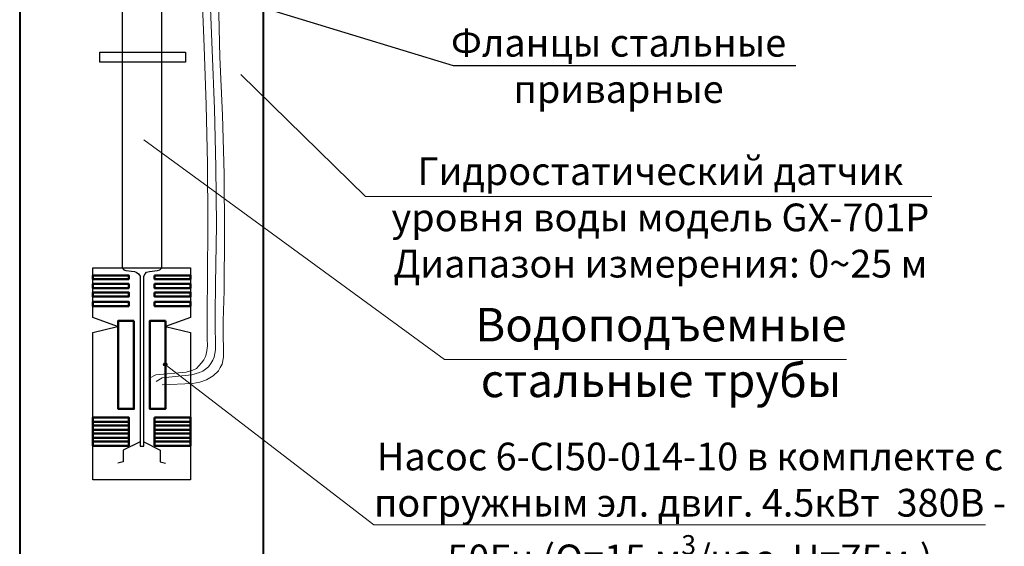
# Model space of a CAD drawing. Header units: millimetres. Extents: x -1722610 to 3896328, y -6858570 to -1329430.
# Tile 15 of 50: x 3082953 to 3091790, y -3472619 to -3467895. Entities that reach past the tile are written whole.
import ezdxf

# ---------------------------------------------------------------- set-up
doc = ezdxf.new("R2010")
doc.units = ezdxf.units.MM
doc.layers.get('0').update_dxf_attribs({"lineweight": 5})
doc.layers.add('PDF_Geometry', color=7, linetype='Continuous')
doc.styles.get("Standard").update_dxf_attribs({"font": 'arial.ttf'})

msp = doc.modelspace()

# ---------------------------------------------------------------- linework, layer by layer
at = {"layer": 'PDF_Geometry', "lineweight": 40}
msp.add_lwpolyline([(3082953.2589, -3466452.7581), (3082953.2589, -3481753.7835), (3085142.7497, -3481753.7835), (3085142.7497, -3466761.9125)], dxfattribs=at)
at = {"layer": 'PDF_Geometry', "color": 5, "lineweight": 13}
for points in [[(3084587.9657, -3467617.3809), (3084609.1407, -3468138.2849), (3084626.0807, -3468659.1889), (3084638.7856, -3469188.5628), (3084643.0206, -3469709.4668), (3084638.7856, -3470230.3708), (3084634.5506, -3470492.9403), (3084634.5506, -3470755.5098), (3084638.7856, -3470819.0347), (3084630.3156, -3470882.5596), (3084621.8457, -3470916.4395), (3084604.9057, -3470946.0844), (3084583.7307, -3470971.4944), (3084562.5558, -3471001.1393), (3084541.3808, -3471022.3143), (3084507.5009, -3471039.2543), (3084448.211, -3471056.1942), (3084174.1191, -3471081.6042), (3084119.0642, -3471111.2491)], [(3084659.9606, -3467642.7908), (3084681.1355, -3468167.9298), (3084702.3105, -3468693.0688), (3084715.0155, -3469218.2078), (3084719.2505, -3469739.1118), (3084710.7805, -3470268.4858), (3084706.5455, -3470531.0552), (3084706.5455, -3470658.105), (3084710.7805, -3470789.3897), (3084710.7805, -3470857.1496), (3084698.0755, -3470920.6745), (3084685.3705, -3470950.3194), (3084668.4306, -3470979.9644), (3084647.2556, -3471009.6093), (3084621.8457, -3471030.7843), (3084596.4357, -3471047.7242), (3084566.7908, -3471060.4292), (3084499.0309, -3471081.6042), (3084233.409, -3471107.0141), (3084178.3541, -3471140.8941)], [(3084736.1904, -3467706.3157), (3084748.8954, -3468231.4547), (3084774.3054, -3468752.3587), (3084787.0103, -3469281.7327), (3084791.2453, -3469802.6367), (3084787.0103, -3470327.7756), (3084778.5404, -3470594.5801), (3084778.5404, -3470721.6299), (3084782.7753, -3470857.1496), (3084782.7753, -3470920.6745), (3084770.0704, -3470984.1994), (3084753.1304, -3471013.8443), (3084736.1904, -3471043.4893), (3084689.6055, -3471090.0742), (3084630.3156, -3471123.9541), (3084571.0258, -3471145.1291), (3084503.2659, -3471157.834), (3084233.409, -3471170.539)]]:
    msp.add_lwpolyline(points, dxfattribs=at)
at = {"layer": 'PDF_Geometry', "color": 7, "lineweight": 25}
msp.add_lwpolyline([(3089919.806, -3468307.2124), (3086846.9237, -3468307.2124), (3084587.9657, -3467617.3809)], dxfattribs=at)
at = {"layer": 'PDF_Geometry', "lineweight": 30}
for points in [[(3083872.2521, -3467761.3706), (3083872.2521, -3470120.261), (3084227.9914, -3470120.261), (3084227.9914, -3467761.3706)], [(3083872.2521, -3470120.261), (3083889.1921, -3470137.201), (3083906.132, -3470145.671), (3083956.9519, -3470149.906), (3083982.3619, -3470154.141), (3083999.3019, -3470158.376), (3084020.4768, -3470175.3159), (3084033.1818, -3470196.4909), (3084033.1818, -3471721.0879), (3084067.0617, -3471721.0879), (3084067.0617, -3470196.4909), (3084079.7667, -3470175.3159), (3084092.4717, -3470158.376), (3084117.8816, -3470154.141), (3084143.2916, -3470149.906), (3084189.8765, -3470145.671), (3084211.0515, -3470137.201), (3084227.9914, -3470120.261)], [(3084033.1818, -3471682.973), (3083880.7221, -3471754.9679), (3083880.7221, -3471860.8427), (3083834.1372, -3471873.5476)], [(3084067.0617, -3471682.973), (3084215.2864, -3471754.9679), (3084215.2864, -3471860.8427), (3084261.8714, -3471873.5476)]]:
    msp.add_lwpolyline(points, dxfattribs=at)
at = {"layer": 'PDF_Geometry', "color": 4, "lineweight": 30}
msp.add_lwpolyline([(3083673.9284, -3468275.8443), (3083673.9284, -3468186.9095), (3084441.3808, -3468186.9095), (3084441.3808, -3468275.8443)], close=True, dxfattribs=at)
at = {"layer": 'PDF_Geometry', "color": 7, "lineweight": 20}
for points in [[(3091141.1409, -3469481.296), (3086058.2978, -3469481.296), (3084939.1737, -3468386.3114)], [(3090373.0568, -3470942.1304), (3086764.8438, -3470942.1304), (3084067.154, -3468971.3781)]]:
    msp.add_lwpolyline(points, dxfattribs=at)
at = {"layer": 'PDF_Geometry', "lineweight": 30}
msp.add_lwpolyline([(3084486.3259, -3470564.9352), (3084261.8714, -3470645.4), (3084486.3259, -3470700.4549), (3084486.3259, -3472021.7724), (3083609.6826, -3472021.7724), (3083609.6826, -3470700.4549), (3083829.9022, -3470645.4), (3083609.6826, -3470564.9352), (3083609.6826, -3470120.261), (3084486.3259, -3470120.261)], close=True, dxfattribs=at)
at = {"layer": 'PDF_Geometry', "lineweight": 50}
for points in [[(3083609.6826, -3470188.0209), (3083931.542, -3470188.0209), (3083931.542, -3470221.9008), (3083609.6826, -3470221.9008)], [(3084164.4665, -3470188.0209), (3084486.3259, -3470188.0209), (3084486.3259, -3470221.9008), (3084164.4665, -3470221.9008)], [(3083609.6826, -3470264.2508), (3083931.542, -3470264.2508), (3083931.542, -3470302.3657), (3083609.6826, -3470302.3657)], [(3084164.4665, -3470264.2508), (3084486.3259, -3470264.2508), (3084486.3259, -3470302.3657), (3084164.4665, -3470302.3657)], [(3083609.6826, -3470340.4806), (3083931.542, -3470340.4806), (3083931.542, -3470378.5955), (3083609.6826, -3470378.5955)], [(3084164.4665, -3470340.4806), (3084486.3259, -3470340.4806), (3084486.3259, -3470378.5955), (3084164.4665, -3470378.5955)], [(3083609.6826, -3470425.1804), (3083931.542, -3470425.1804), (3083931.542, -3470463.2954), (3083609.6826, -3470463.2954)], [(3084164.4665, -3470425.1804), (3084486.3259, -3470425.1804), (3084486.3259, -3470463.2954), (3084164.4665, -3470463.2954)], [(3083978.1269, -3470594.5801), (3083838.3722, -3470594.5801), (3083838.3722, -3471386.5236), (3083978.1269, -3471386.5236)], [(3084261.8714, -3470594.5801), (3084122.1166, -3470594.5801), (3084122.1166, -3471386.5236), (3084261.8714, -3471386.5236)], [(3083609.6826, -3471462.7534), (3083931.542, -3471462.7534), (3083931.542, -3471500.8684), (3083609.6826, -3471500.8684)], [(3084164.4665, -3471462.7534), (3084486.3259, -3471462.7534), (3084486.3259, -3471500.8684), (3084164.4665, -3471500.8684)], [(3083609.6826, -3471500.8684), (3083931.542, -3471500.8684), (3083931.542, -3471534.7483), (3083609.6826, -3471534.7483)], [(3083609.6826, -3471534.7483), (3083931.542, -3471534.7483), (3083931.542, -3471572.8632), (3083609.6826, -3471572.8632)], [(3084164.4665, -3471500.8684), (3084486.3259, -3471500.8684), (3084486.3259, -3471534.7483), (3084164.4665, -3471534.7483)], [(3084164.4665, -3471534.7483), (3084486.3259, -3471534.7483), (3084486.3259, -3471572.8632), (3084164.4665, -3471572.8632)], [(3083609.6826, -3471572.8632), (3083931.542, -3471572.8632), (3083931.542, -3471606.7432), (3083609.6826, -3471606.7432)], [(3083609.6826, -3471606.7432), (3083931.542, -3471606.7432), (3083931.542, -3471644.8581), (3083609.6826, -3471644.8581)], [(3083609.6826, -3471644.8581), (3083931.542, -3471644.8581), (3083931.542, -3471678.738), (3083609.6826, -3471678.738)], [(3084164.4665, -3471572.8632), (3084486.3259, -3471572.8632), (3084486.3259, -3471606.7432), (3084164.4665, -3471606.7432)], [(3084164.4665, -3471606.7432), (3084486.3259, -3471606.7432), (3084486.3259, -3471644.8581), (3084164.4665, -3471644.8581)], [(3084164.4665, -3471644.8581), (3084486.3259, -3471644.8581), (3084486.3259, -3471678.738), (3084164.4665, -3471678.738)], [(3083609.6826, -3471678.738), (3083931.542, -3471678.738), (3083931.542, -3471716.8529), (3083609.6826, -3471716.8529)], [(3084164.4665, -3471678.738), (3084486.3259, -3471678.738), (3084486.3259, -3471716.8529), (3084164.4665, -3471716.8529)]]:
    msp.add_lwpolyline(points, close=True, dxfattribs=at)
at = {"layer": 'PDF_Geometry', "color": 0, "lineweight": 20}
msp.add_lwpolyline([(3091621.4196, -3472427.3507), (3086132.623, -3472427.3507), (3084257.6364, -3470988.4344)], dxfattribs=at)
at = {"layer": 'PDF_Geometry', "lineweight": 25}
msp.add_circle((3084259.7557, -3470986.315), 14.8206, dxfattribs=at)

# ---------------------------------------------------------------- texts
for s, width, gutter_width, insert, char_height, attachment_point in [('\\pxqc;{\\fISOCPEUR|b0|i0|c204|p34;\\C0;Фланцы стальные приварные }', 3585.037694, 2382.7051, (3086535.8111, -3467977.1759), 248.82328, 1), ('\\pxqc;Водоподъемные стальные трубы', 5055.8532, 2571.2022, (3091236.8755, -3470480.502), 300, 3)]:
    msp.add_mtext_dynamic_manual_height_columns(s, width=width, gutter_width=gutter_width, heights=[0], dxfattribs=dict(insert=insert, char_height=char_height, attachment_point=attachment_point))
at = {"color": 1, "insert": (3086266.1205, -3469128.9693), "char_height": 248.82328, "attachment_point": 1}
msp.add_mtext_dynamic_manual_height_columns('\\pxqc;{\\C7;Гидростатический датчик уровня воды модель GX-701P Диапазон измерения: 0~25 м}', width=4875.0204, gutter_width=2571.2022, heights=[0], dxfattribs=at)
at = {"color": 0, "insert": (3086117.9457, -3471688.7092), "char_height": 248.8232801, "attachment_point": 1}
msp.add_mtext_dynamic_manual_height_columns('\\A1;\\pxqc;{\\fISOCPEUR|b0|i0|c204|p34;\\T0.9;\\C7;Насос 6-CI50-014-10 в комплекте с погружным эл. двиг. 4.5кВт  380В - 50Гц (Q=15 м\\H0.7x;\\S3^ ;\\H1.42857x;/час, H=75м.)\\A0;\\fTimes New Roman|b0|i0|c204|p18;\\H1x;\\T1;\\C0;\\P\\fISOCPEUR|b1|i0|c0|p34;\\H1.20568x;\\L\\C7;0\\fISOCPEUR|b1|i0|c204|p34;0.0-\\fISOCPEUR|b1|i0|c0|p34;60\\fISOCPEUR|b1|i0|c204|p34;.0м}', width=5702.636656, gutter_width=2382.7051, heights=[0], dxfattribs=at)

doc.saveas('drawing.dxf')
